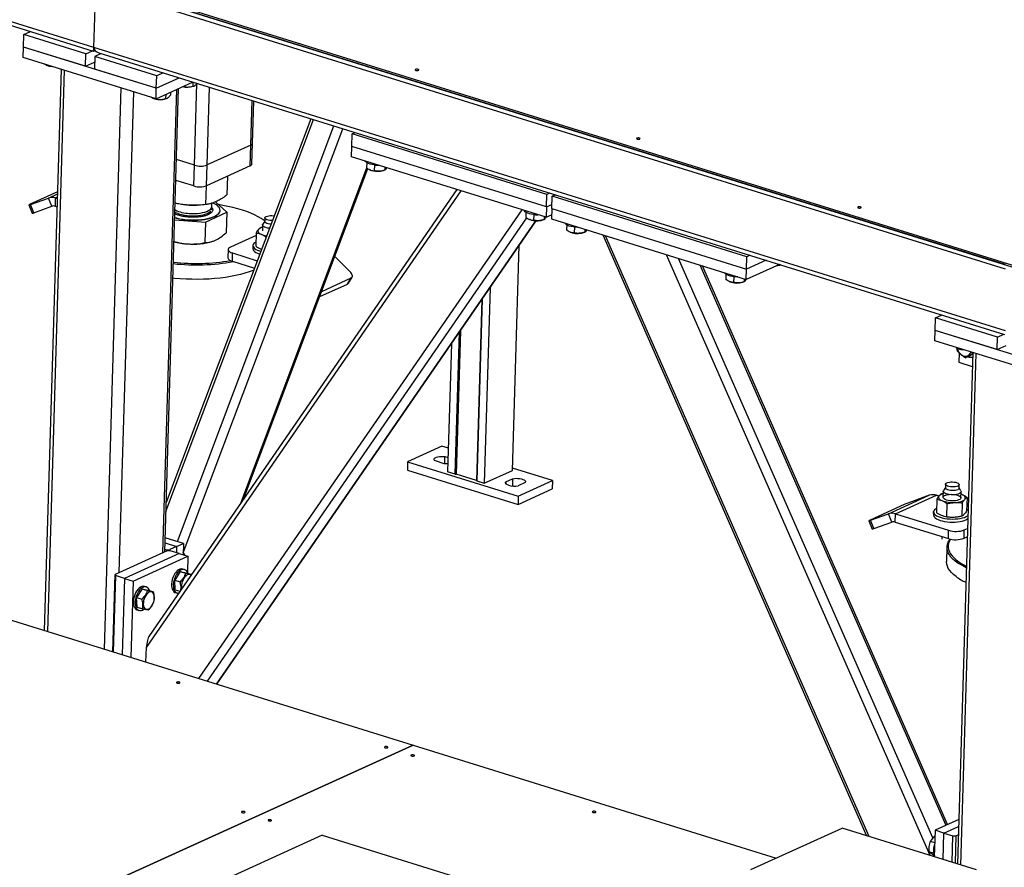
# Model space of a CAD drawing. Header units: millimetres. Extents: x 0 to 841, y 0 to 594.
# Tile 47 of 155: x 451 to 473, y 127 to 146. Entities that reach past the tile are written whole.
import ezdxf

# ---------------------------------------------------------------- set-up
doc = ezdxf.new("R2010")
doc.units = ezdxf.units.MM
doc.layers.add('TRAIT-FORT', color=4, linetype='Continuous', lineweight=25)

msp = doc.modelspace()

# ---------------------------------------------------------------- linework, layer by layer
at = {"layer": 'TRAIT-FORT', "color": 4, "linetype": 'Continuous', "lineweight": 25}
for p, q in [((452.47633, 145.17667), (431.29614, 151.76444)), ((431.40892, 151.64233), (452.4575, 145.09549)), ((452.46646, 146.56359), (472.85447, 140.22221)), ((472.85725, 140.31508), (452.46924, 146.65646)), ((452.47633, 145.17667), (452.51741, 146.54775)), ((454.15158, 146.1332), (479.09254, 138.37569)), ((479.09359, 138.41052), (454.15263, 146.16802)), ((450.90295, 145.18585), (450.91129, 145.46447)), ((450.91129, 145.46447), (451.05755, 145.53092)), ((452.29691, 145.03349), (450.91129, 145.46447)), ((450.89599, 144.95368), (450.90295, 145.18585)), ((453.87213, 144.26233), (450.90295, 145.18585)), ((452.28857, 144.75488), (450.90295, 145.18585)), ((472.86474, 138.83516), (452.47633, 145.17667)), ((453.86518, 144.03016), (450.89599, 144.95368)), ((452.28857, 144.75488), (452.29691, 145.03349)), ((452.29691, 145.03349), (452.44317, 145.09994)), ((452.46064, 145.09568), (452.49824, 145.11277)), ((452.49486, 144.97192), (452.48651, 144.69331)), ((452.64112, 145.03837), (452.49486, 144.97192)), ((453.88048, 144.54095), (452.49486, 144.97192)), ((452.58911, 145.05455), (472.84591, 138.75398)), ((451.74272, 144.69032), (451.3663, 132.12532)), ((451.41006, 144.78291), (451.42028, 144.77858)), ((451.45846, 144.77873), (451.45822, 144.77078)), ((452.28857, 144.75488), (452.49111, 144.8469)), ((453.87213, 144.26233), (452.48651, 144.69331)), ((451.44528, 132.10075), (451.8217, 144.66575)), ((453.87213, 144.26233), (453.88048, 144.54095)), ((453.87213, 144.26233), (454.3858, 144.49572)), ((454.02674, 144.6074), (453.88048, 144.54095)), ((452.71214, 131.70672), (453.08855, 144.27172)), ((453.86518, 144.03016), (454.68502, 144.40265)), ((453.86518, 144.03016), (453.87213, 144.26233)), ((454.06085, 133.88556), (454.37165, 144.26027)), ((454.6914, 144.40066), (454.68863, 144.30797)), ((454.69817, 144.30823), (454.71345, 144.31365)), ((454.72726, 142.54011), (454.78196, 144.36604)), ((455.00765, 142.54631), (455.05977, 144.28609)), ((453.04377, 133.42345), (453.36617, 144.18537)), ((453.78541, 144.04409), (453.79563, 144.03976)), ((453.83381, 144.03991), (453.83357, 144.03196)), ((454.02004, 133.86701), (454.33084, 144.24173)), ((454.08138, 144.12839), (454.07846, 144.03074)), ((454.088, 144.03101), (454.10328, 144.03642)), ((454.19102, 144.1782), (454.18894, 144.10892)), ((455.98392, 142.98987), (456.01386, 143.98933)), ((456.02547, 143.03314), (456.05374, 143.97693)), ((454.08796, 134.79041), (457.39041, 143.56118)), ((457.32743, 143.58077), (454.09404, 134.99341)), ((454.34294, 134.11684), (457.84568, 143.41957)), ((454.47143, 133.86692), (458.04495, 143.3576)), ((458.24383, 142.96096), (458.25217, 143.23957)), ((458.25217, 143.23957), (458.32216, 143.27137)), ((462.60698, 141.88508), (458.25217, 143.23957)), ((455.98392, 142.98987), (455.00765, 142.54631)), ((455.97001, 142.52552), (455.98392, 142.98987)), ((456.01156, 142.56878), (456.02547, 143.03314)), ((458.23687, 142.72879), (458.24383, 142.96096)), ((462.59863, 141.60647), (458.24383, 142.96096)), ((462.59168, 141.37429), (458.23687, 142.72879)), ((454.72726, 142.54011), (454.32388, 142.66558)), ((454.71335, 142.07576), (454.72726, 142.54011)), ((454.99374, 142.08195), (455.00765, 142.54631)), ((455.97001, 142.52552), (454.99374, 142.08195)), ((458.577, 142.59725), (458.57365, 142.48537)), ((458.75179, 142.54495), (458.74796, 142.417)), ((458.98638, 142.49566), (458.98456, 142.43482)), ((455.45951, 141.88213), (455.47201, 142.29925)), ((455.75958, 134.97933), (458.58344, 142.47905)), ((455.82048, 135.06775), (458.60565, 142.46473)), ((458.6541, 142.43608), (458.66183, 142.43281)), ((458.66758, 142.43046), (458.66183, 142.43281)), ((458.9542, 142.42405), (458.98607, 142.43535)), ((454.71335, 142.07576), (454.30997, 142.20123)), ((454.98277, 141.6597), (454.99544, 142.08273)), ((451.66047, 141.94484), (451.04838, 141.66674)), ((451.45933, 141.80694), (451.65906, 141.89769)), ((451.61917, 141.80746), (451.65687, 141.82458)), ((453.6512, 131.74488), (460.69044, 141.96564)), ((460.59223, 141.99619), (453.71842, 132.01562)), ((460.5779, 142.00064), (460.57711, 141.97423)), ((462.59863, 141.60647), (462.60698, 141.88508)), ((462.67697, 141.91688), (462.60698, 141.88508)), ((462.7174, 141.56953), (462.72575, 141.84814)), ((462.72575, 141.84814), (462.79573, 141.87994)), ((467.08055, 140.49364), (462.72575, 141.84814)), ((451.01981, 141.65161), (451.09417, 141.46613)), ((451.05956, 141.66347), (451.45933, 141.80694)), ((451.13392, 141.47799), (451.05956, 141.66347)), ((451.13392, 141.47799), (451.53369, 141.62146)), ((451.53369, 141.62146), (451.45933, 141.80694)), ((451.61361, 141.62171), (451.61917, 141.80746)), ((451.61361, 141.62171), (451.65045, 141.61026)), ((451.61917, 141.80746), (451.65601, 141.796)), ((454.54437, 141.65127), (454.55438, 141.65032)), ((454.7717, 141.64381), (454.78648, 141.64432)), ((455.11218, 141.61166), (455.11454, 141.69051)), ((455.4478, 141.49123), (455.19312, 141.71904)), ((462.59863, 141.60647), (462.59168, 141.37429)), ((462.59863, 141.60647), (462.72016, 141.66168)), ((454.82472, 131.04963), (462.05128, 141.54237)), ((454.97106, 141.2688), (455.4478, 141.49123)), ((455.29863, 141.52787), (455.29877, 141.53252)), ((455.4478, 141.49123), (455.434, 141.0305)), ((462.14003, 141.48902), (462.13667, 141.37714)), ((462.31481, 141.43673), (462.31098, 141.30878)), ((462.5494, 141.38744), (462.54758, 141.32659)), ((462.59168, 141.37429), (462.7132, 141.42951)), ((462.7174, 141.56953), (462.71044, 141.33735)), ((462.7174, 141.56953), (467.0722, 140.21503)), ((454.28349, 141.31748), (454.97106, 141.2688)), ((454.97106, 141.2688), (454.95726, 140.80807)), ((455.01728, 130.98973), (462.16065, 141.36168)), ((455.21581, 130.92798), (462.35755, 141.29755)), ((455.22504, 130.92512), (462.36842, 141.29708)), ((456.24783, 141.20552), (456.24373, 141.06853)), ((456.2978, 141.28726), (456.25366, 141.2223)), ((456.29797, 141.29299), (456.28177, 141.3051)), ((456.30004, 141.36198), (456.29761, 141.28071)), ((462.21712, 141.32786), (462.22485, 141.32458)), ((462.2306, 141.32224), (462.22485, 141.32458)), ((462.51722, 141.31582), (462.54909, 141.32712)), ((462.71044, 141.33735), (467.06525, 139.98285)), ((463.05058, 141.20581), (463.04722, 141.09393)), ((456.10241, 140.96582), (455.53269, 140.70697)), ((456.10432, 141.02947), (456.0953, 140.72838)), ((456.24631, 141.15484), (456.21202, 141.14847)), ((463.12767, 141.04464), (463.1354, 141.04137)), ((463.22536, 141.15351), (463.22153, 141.02557)), ((463.42777, 141.03261), (463.45964, 141.04391)), ((463.45995, 141.10423), (463.45813, 141.04338)), ((463.85912, 140.98007), (469.756, 127.53453)), ((469.81857, 127.51507), (463.92169, 140.96061)), ((455.13712, 140.83918), (455.14139, 140.84069)), ((456.03387, 140.74251), (456.03179, 140.67286)), ((461.83596, 135.70841), (461.98678, 140.74295)), ((455.48074, 140.65289), (455.47518, 140.46715)), ((455.57252, 140.39035), (455.57809, 140.5761)), ((455.57809, 140.5761), (456.13129, 140.40403)), ((456.22632, 140.65639), (456.21041, 140.66222)), ((471.1794, 127.0918), (465.28252, 140.53734)), ((467.15054, 140.52544), (467.08055, 140.49364)), ((455.57252, 140.39035), (456.06811, 140.23621)), ((458.22175, 140.1363), (457.86459, 140.49657)), ((471.23925, 127.48282), (465.5504, 140.45402)), ((471.53593, 127.76573), (466.03762, 140.30248)), ((471.57113, 127.78173), (466.08651, 140.28727)), ((467.80882, 140.32069), (467.06525, 139.98285)), ((467.0722, 140.21503), (467.08055, 140.49364)), ((467.5096, 140.41376), (467.0722, 140.21503)), ((466.6136, 140.09759), (466.61025, 139.98571)), ((467.06525, 139.98285), (467.0722, 140.21503)), ((457.52687, 139.59966), (458.14546, 139.88071)), ((457.57142, 139.71797), (458.22945, 140.01694)), ((458.14546, 139.88071), (458.22945, 140.01694)), ((458.16788, 139.89981), (458.25188, 140.03604)), ((466.69069, 139.93642), (466.69842, 139.93314)), ((466.78839, 140.04529), (466.78455, 139.91734)), ((466.99079, 139.92439), (467.02266, 139.93569)), ((467.02298, 139.996), (467.02115, 139.93516)), ((461.3371, 139.79963), (461.20596, 135.42217)), ((461.15646, 139.53735), (461.03498, 135.48235)), ((461.15955, 139.54184), (461.03771, 135.4745)), ((471.2997, 139.12296), (471.44596, 139.18941)), ((471.29135, 138.84435), (471.2997, 139.12296)), ((472.68532, 138.69199), (471.2997, 139.12296)), ((460.5567, 135.62411), (460.65199, 138.80487)), ((460.67396, 138.83677), (460.57773, 135.62458)), ((471.2844, 138.61217), (471.29135, 138.84435)), ((474.26054, 137.92083), (471.29135, 138.84435)), ((472.67697, 138.41337), (471.29135, 138.84435)), ((472.68532, 138.69199), (472.83158, 138.75844)), ((460.47444, 138.54708), (460.38845, 135.67644)), ((474.25358, 137.68865), (471.2844, 138.61217)), ((472.67697, 138.41337), (472.68532, 138.69199)), ((471.79451, 138.37572), (471.77872, 138.45207)), ((472.13112, 138.34881), (471.78822, 126.90244)), ((471.79846, 138.44141), (471.80869, 138.43708)), ((471.83028, 138.3358), (471.82411, 138.1299)), ((471.84687, 138.43723), (471.84663, 138.42927)), ((471.8672, 126.87787), (472.2101, 138.32425)), ((472.06227, 138.27291), (472.12999, 138.3109)), ((472.1299, 138.3206), (472.12358, 138.35116)), ((472.13028, 138.32077), (472.1299, 138.3206)), ((472.67697, 138.41337), (472.87952, 138.5054)), ((471.82411, 138.1299), (472.12179, 138.03731)), ((472.06227, 138.27291), (471.97081, 138.23136)), ((434.67299, 137.31752), (459.61395, 129.56001)), ((460.2564, 136.25049), (459.49369, 135.90396)), ((460.40426, 136.2045), (460.2564, 136.25049)), ((459.49369, 135.90396), (459.48812, 135.71822)), ((459.49369, 135.90396), (461.96801, 135.13436)), ((460.31261, 135.8594), (460.11467, 135.92097)), ((460.32343, 135.8579), (460.32823, 136.018)), ((460.32823, 136.018), (460.39803, 135.99629)), ((459.48812, 135.71822), (461.96244, 134.94862)), ((460.5567, 135.62411), (460.38845, 135.67644)), ((461.20596, 135.42217), (461.83596, 135.70841)), ((462.73072, 135.48089), (461.83747, 135.75872)), ((460.5567, 135.62411), (460.57773, 135.62458)), ((461.03498, 135.48235), (460.57773, 135.62458)), ((461.03771, 135.4745), (461.03498, 135.48235)), ((461.03771, 135.4745), (461.20596, 135.42217)), ((461.68915, 135.4546), (461.68788, 135.4122)), ((461.68915, 135.4546), (461.84169, 135.5239)), ((461.84169, 135.5239), (461.83682, 135.36117)), ((462.11882, 135.43771), (461.96628, 135.3684)), ((461.96801, 135.13436), (462.73072, 135.48089)), ((462.73072, 135.48089), (462.72515, 135.29515)), ((461.96244, 134.94862), (462.72515, 135.29515)), ((471.47152, 135.24452), (471.46742, 135.10753)), ((471.52149, 135.32626), (471.47735, 135.26129)), ((471.52373, 135.40097), (471.5213, 135.31971)), ((471.82616, 135.31058), (471.82859, 135.39184)), ((471.86653, 135.24964), (471.82636, 135.31712)), ((471.86724, 135.09555), (471.87134, 135.23254)), ((461.96801, 135.13436), (461.96244, 134.94862)), ((470.24604, 134.73771), (471.16129, 135.15356)), ((470.40589, 134.73823), (471.32114, 135.15407)), ((471.16129, 135.15356), (470.76153, 135.01009)), ((471.32801, 135.06847), (471.31899, 134.76738)), ((471.37695, 135.13671), (471.32114, 135.15407)), ((471.47, 135.19383), (471.43571, 135.18747)), ((471.89061, 135.16985), (471.8697, 135.17753)), ((471.89061, 135.16985), (471.86972, 135.1782)), ((472.00573, 135.1037), (471.99671, 134.80261)), ((470.5978, 134.94405), (469.83509, 134.59752)), ((471.25756, 134.78151), (471.25548, 134.71185)), ((471.55015, 134.66599), (471.55917, 134.96708)), ((471.89803, 134.9847), (471.88901, 134.6836)), ((472.02882, 134.93396), (472.0009, 134.94264)), ((469.80652, 134.58239), (469.88088, 134.3969)), ((469.84627, 134.59425), (470.24604, 134.73771)), ((469.92063, 134.40876), (469.84627, 134.59425)), ((470.3204, 134.55223), (470.24604, 134.73771)), ((470.40032, 134.55249), (470.40589, 134.73823)), ((470.40589, 134.73823), (471.59356, 134.36882)), ((469.92063, 134.40876), (470.3204, 134.55223)), ((470.40032, 134.55249), (471.588, 134.18308)), ((471.588, 134.18308), (471.59356, 134.36882)), ((471.93849, 134.19082), (471.94405, 134.37656)), ((471.94405, 134.37656), (472.01306, 134.40792)), ((454.47767, 134.07494), (454.07032, 134.20163)), ((471.44109, 134.22877), (471.43939, 134.17186)), ((471.93849, 134.19082), (472.0075, 134.22217)), ((454.11157, 133.9086), (452.95224, 133.38187)), ((454.0627, 133.94715), (454.10248, 133.93477)), ((454.06686, 134.08596), (454.32512, 134.00563)), ((454.10156, 133.90405), (454.10248, 133.93477)), ((454.10248, 133.93477), (454.17258, 133.93632)), ((454.18166, 133.91015), (454.11157, 133.9086)), ((454.17258, 133.93632), (454.17179, 133.90993)), ((454.32512, 134.00563), (454.17258, 133.93632)), ((454.37961, 133.84858), (454.18166, 133.91015)), ((454.32512, 134.00563), (454.32097, 133.86682)), ((454.32512, 134.00563), (454.47767, 134.07494)), ((454.47767, 134.07494), (454.47004, 133.82045)), ((471.55639, 133.99295), (471.54665, 133.6679)), ((454.37961, 133.84858), (453.15927, 133.29412)), ((453.35722, 133.23255), (454.57755, 133.78701)), ((454.37961, 133.84858), (454.57755, 133.78701)), ((454.57755, 133.78701), (454.56676, 133.42669)), ((454.50186, 133.48977), (454.46227, 133.50208)), ((452.90031, 131.64819), (452.95224, 133.38187)), ((452.96133, 133.35569), (452.91008, 131.64515)), ((452.95224, 133.38187), (452.96133, 133.35569)), ((453.15927, 133.29412), (452.96133, 133.35569)), ((453.15927, 133.29412), (453.10803, 131.58358)), ((453.15927, 133.29412), (453.35722, 133.23255)), ((454.40847, 133.44491), (454.28493, 133.25321)), ((454.28493, 133.25321), (454.4036, 133.2163)), ((454.29664, 133.03548), (454.28493, 133.25321)), ((454.40847, 133.44491), (454.52714, 133.408)), ((454.40847, 133.44491), (454.54372, 133.41887)), ((454.54372, 133.41887), (454.65996, 133.38272)), ((453.35722, 133.23255), (453.30597, 131.52201)), ((453.55423, 133.05679), (453.43069, 132.86509)), ((453.55423, 133.05679), (453.67291, 133.01988)), ((453.55423, 133.05679), (453.68949, 133.03076)), ((453.64762, 133.10165), (453.60803, 133.11396)), ((453.68949, 133.03076), (453.80816, 132.99384)), ((454.29664, 133.03548), (454.3989, 133.00367)), ((453.43069, 132.86509), (453.54937, 132.82818)), ((453.4424, 132.64736), (453.43069, 132.86509)), ((454.29892, 132.9769), (454.33851, 132.96458)), ((453.4424, 132.64736), (453.56108, 132.61044)), ((453.44468, 132.58878), (453.48427, 132.57647)), ((453.6414, 131.41768), (453.6512, 131.74488)), ((459.61395, 129.56001), (432.76652, 117.36198)), ((432.76671, 117.36192), (459.61414, 129.55995)), ((459.61395, 129.56001), (459.61394, 129.55986)), ((459.61414, 129.55995), (467.73761, 127.03327)), ((471.81792, 127.89385), (471.2911, 127.65449)), ((471.48904, 127.59293), (471.81332, 127.74026)), ((457.58415, 127.54396), (454.29088, 126.04767)), ((457.58415, 127.54396), (461.85768, 126.21474)), ((467.16887, 126.77486), (469.21276, 127.7035)), ((472.22038, 126.76802), (469.21276, 127.7035)), ((471.2911, 127.65449), (471.27336, 127.06257)), ((471.48904, 127.59293), (471.2911, 127.65449)), ((471.47131, 127.00101), (471.48904, 127.59293)), ((471.48904, 127.59293), (471.68699, 127.53136)), ((471.66925, 126.93944), (471.68699, 127.53136)), ((471.68699, 127.53136), (471.75708, 127.53291)), ((471.75708, 127.53291), (471.73866, 126.91785)), ((471.75708, 127.53291), (471.8078, 127.55595)), ((471.28275, 127.37583), (471.18666, 127.40572)), ((471.25735, 127.14134), (471.1614, 127.17118))]:
    msp.add_line(p, q, dxfattribs=at)
at = {"layer": 'TRAIT-FORT', "color": 4, "linetype": 'Continuous', "lineweight": 25, "flags": 128}
for points in [[(459.73475, 144.66529), (459.74168, 144.67029), (459.74273, 144.67602), (459.73774, 144.68162), (459.72748, 144.68623), (459.7135, 144.68916), (459.69794, 144.68995), (459.68315, 144.68849), (459.6714, 144.685), (459.66447, 144.68), (459.66342, 144.67427), (459.66841, 144.66867), (459.67867, 144.66406), (459.69265, 144.66113), (459.70821, 144.66034), (459.723, 144.6618), (459.73475, 144.66529)], [(464.68339, 143.12609), (464.69032, 143.13109), (464.69137, 143.13682), (464.68639, 143.14242), (464.67612, 143.14703), (464.66215, 143.14996), (464.64658, 143.15075), (464.6318, 143.14929), (464.62005, 143.1458), (464.61312, 143.1408), (464.61206, 143.13507), (464.61705, 143.12947), (464.62731, 143.12486), (464.64129, 143.12193), (464.65685, 143.12114), (464.67164, 143.1226), (464.68339, 143.12609)], [(458.74283, 142.54602), (458.69659, 142.55352), (458.65414, 142.56388), (458.61684, 142.57677), (458.58589, 142.59176), (458.56228, 142.60838), (458.54678, 142.62609), (458.54286, 142.63361)], [(451.04838, 141.66674), (451.03518, 141.66059), (451.02585, 141.65587), (451.02074, 141.65278), (451.02006, 141.65143), (451.02383, 141.65188), (451.0319, 141.6541), (451.04396, 141.65802), (451.05956, 141.66347)], [(454.58318, 141.31903), (454.6587, 141.31536), (454.73424, 141.315), (454.80875, 141.31796), (454.88116, 141.3242), (454.95048, 141.33364), (455.01572, 141.34614), (455.07597, 141.36152), (455.13038, 141.37957), (455.17819, 141.40003), (455.21873, 141.42263), (455.25143, 141.44703), (455.27583, 141.47291), (455.29159, 141.49989), (455.29848, 141.52759), (455.29642, 141.55564), (455.28542, 141.58362), (455.26564, 141.61116), (455.23737, 141.63787), (455.20099, 141.66336), (455.15702, 141.68728), (455.13566, 141.69712)], [(454.60814, 141.46129), (454.67082, 141.45848), (454.73333, 141.45892), (454.79446, 141.46259), (454.85302, 141.46943), (454.90787, 141.4793), (454.95794, 141.492), (455.00225, 141.5073), (455.03996, 141.52489), (455.07031, 141.54443), (455.09272, 141.56554), (455.10676, 141.58782), (455.11215, 141.61081), (455.11218, 141.61166)], [(456.28177, 141.3051), (456.21855, 141.34778), (456.14783, 141.38894), (456.06994, 141.42838), (455.98526, 141.46592), (455.89419, 141.50138), (455.79717, 141.5346), (455.69465, 141.5654), (455.58713, 141.59365), (455.47512, 141.61921), (455.35915, 141.64195), (455.26075, 141.65855)], [(469.63203, 141.58689), (469.63896, 141.59189), (469.64001, 141.59762), (469.63503, 141.60322), (469.62477, 141.60783), (469.61079, 141.61076), (469.59522, 141.61155), (469.58044, 141.61009), (469.56869, 141.6066), (469.56176, 141.6016), (469.56071, 141.59587), (469.56569, 141.59027), (469.57595, 141.58566), (469.58993, 141.58273), (469.6055, 141.58194), (469.62028, 141.5834), (469.63203, 141.58689)], [(454.28869, 141.491), (454.30198, 141.48379), (454.34322, 141.46522), (454.39063, 141.44878), (454.44331, 141.4348), (454.50022, 141.42354), (454.56026, 141.41522), (454.62226, 141.41002), (454.685, 141.40802), (454.74728, 141.40927), (454.80788, 141.41374), (454.86561, 141.42135), (454.91937, 141.43195), (454.96809, 141.44533), (455.01083, 141.46123), (455.04675, 141.47934), (455.07517, 141.49931), (455.09189, 141.51608)], [(454.58304, 141.31439), (454.65856, 141.31071), (454.7341, 141.31035), (454.80861, 141.31332), (454.88102, 141.31956), (454.95034, 141.329), (455.01558, 141.34149), (455.07583, 141.35687), (455.13024, 141.37492), (455.17805, 141.39539), (455.21859, 141.41798), (455.25129, 141.44239), (455.27569, 141.46826), (455.29145, 141.49524), (455.29834, 141.52295), (455.29863, 141.52787)], [(455.10742, 141.54325), (455.11062, 141.56636), (455.10639, 141.58634)], [(456.46899, 141.3009), (456.44724, 141.30117), (456.41093, 141.30421), (456.37704, 141.31034), (456.34753, 141.31921), (456.32412, 141.3303), (456.30817, 141.34296), (456.3006, 141.35646), (456.30186, 141.37002), (456.31188, 141.38285), (456.33006, 141.3942), (456.35536, 141.40341), (456.38631, 141.40994), (456.42109, 141.41343), (456.45771, 141.41365), (456.49401, 141.41061), (456.50942, 141.40827)], [(462.30585, 141.43779), (462.25961, 141.4453), (462.21716, 141.45566), (462.17986, 141.46854), (462.14891, 141.48354), (462.1253, 141.50016), (462.1098, 141.51787), (462.10588, 141.52539)], [(456.40406, 141.12846), (456.40295, 141.12859), (456.36211, 141.13489), (456.32527, 141.14422), (456.29417, 141.15613), (456.27024, 141.17008), (456.25462, 141.1854), (456.24802, 141.20138), (456.25076, 141.21727), (456.25366, 141.2223)], [(456.4386, 141.22019), (456.4085, 141.22295), (456.3746, 141.22908), (456.34509, 141.23795), (456.32168, 141.24903), (456.30573, 141.2617), (456.29817, 141.2752), (456.29761, 141.28071)], [(463.31592, 141.14902), (463.28959, 141.14918), (463.24048, 141.15198), (463.1929, 141.15796), (463.14837, 141.16693), (463.10834, 141.1786), (463.07407, 141.19259), (463.04668, 141.20846), (463.02705, 141.2257), (463.01643, 141.24218)], [(456.15863, 141.10443), (456.14889, 141.09062), (456.1442, 141.07633), (456.14463, 141.0618), (456.15018, 141.04729), (456.16075, 141.03304), (456.17615, 141.01929), (456.19614, 141.00628), (456.22036, 140.99424)], [(456.09803, 140.81962), (456.07646, 140.80624), (456.05368, 140.78638), (456.03939, 140.76528), (456.03391, 140.7434), (456.03735, 140.72123), (456.04966, 140.69927), (456.07054, 140.67801), (456.09953, 140.65792), (456.13599, 140.63946), (456.17909, 140.62302), (456.21021, 140.61362)], [(455.53269, 140.70697), (455.50673, 140.69227), (455.48938, 140.67576), (455.4813, 140.65809), (455.4828, 140.63993), (455.49382, 140.62198), (455.51395, 140.60493), (455.5424, 140.58944), (455.57809, 140.5761)], [(456.03179, 140.67286), (456.03527, 140.65158), (456.04757, 140.62962), (456.06845, 140.60836), (456.09744, 140.58827), (456.1339, 140.5698), (456.17701, 140.55337), (456.18639, 140.55035)], [(455.47518, 140.46715), (455.47723, 140.45419), (455.48826, 140.43624), (455.50839, 140.41919), (455.53684, 140.4037), (455.57252, 140.39035)], [(456.0508, 140.19024), (456.03733, 140.1849), (455.94827, 140.15247), (455.85294, 140.12256), (455.7518, 140.09532), (455.64534, 140.07086), (455.53405, 140.04931), (455.41848, 140.03077), (455.29917, 140.01533), (455.1767, 140.00307), (455.05163, 139.99403), (454.92458, 139.98827), (454.79614, 139.9858), (454.66693, 139.98665), (454.53756, 139.99081), (454.40866, 139.99826), (454.28082, 140.00896), (454.2444, 140.01263)], [(458.22945, 140.01694), (458.24272, 140.02533), (458.25225, 140.03665), (458.25768, 140.05047), (458.25879, 140.06626), (458.25555, 140.0834), (458.24808, 140.10125), (458.23667, 140.11911), (458.22175, 140.1363)], [(466.87895, 140.0408), (466.85261, 140.04096), (466.8035, 140.04375), (466.75592, 140.04973), (466.7114, 140.0587), (466.67136, 140.07037), (466.63709, 140.08437), (466.60971, 140.10024), (466.59007, 140.11747), (466.57946, 140.13395)], [(458.14546, 139.88071), (458.15872, 139.8891), (458.16788, 139.89981)], [(471.78445, 138.44765), (471.78539, 138.44365), (471.79849, 138.40375), (471.81771, 138.36621), (471.8422, 138.33269), (471.87088, 138.30465), (471.90251, 138.28331), (471.93571, 138.2696), (471.96901, 138.26413), (472.00097, 138.26712), (472.03019, 138.27847), (472.0554, 138.29765), (472.07548, 138.32385), (472.08957, 138.35591), (472.09115, 138.36124)], [(460.11467, 135.92097), (460.09578, 135.93518), (460.08565, 135.95038), (460.08482, 135.9658), (460.09331, 135.98066), (460.1107, 135.9942), (460.13611, 136.00575), (460.16824, 136.0147), (460.20548, 136.02062), (460.24593, 136.0232), (460.28755, 136.02231), (460.32823, 136.018)], [(460.39377, 135.85417), (460.35329, 135.85508), (460.31261, 135.8594)], [(461.75144, 135.37685), (461.73018, 135.3845), (461.71213, 135.3932), (461.69773, 135.40273), (461.68733, 135.41288), (461.68118, 135.42339), (461.67942, 135.43402), (461.6821, 135.4445), (461.68915, 135.4546)], [(461.84169, 135.5239), (461.87878, 135.52994), (461.91915, 135.53264), (461.96077, 135.53187), (462.00151, 135.52767), (462.03933, 135.52026), (462.07229, 135.51001), (462.09875, 135.49743), (462.11734, 135.48317), (462.12714, 135.46795), (462.12764, 135.45253), (462.11882, 135.43771)], [(471.64478, 135.45242), (471.6814, 135.45265), (471.7177, 135.44961), (471.7516, 135.44348), (471.78111, 135.43461), (471.80452, 135.42352), (471.82047, 135.41086), (471.82803, 135.39735), (471.82677, 135.38379), (471.81676, 135.37097), (471.79857, 135.35962), (471.77327, 135.35041), (471.74233, 135.34387), (471.70754, 135.34039), (471.67093, 135.34016), (471.63462, 135.3432), (471.60073, 135.34934), (471.57122, 135.3582), (471.54781, 135.36929), (471.53186, 135.38196), (471.52429, 135.39546), (471.52555, 135.40902), (471.53557, 135.42184), (471.55375, 135.43319), (471.57905, 135.4424), (471.61, 135.44894), (471.64478, 135.45242)], [(471.86653, 135.24964), (471.87116, 135.23668), (471.86841, 135.22078), (471.85646, 135.20572), (471.83585, 135.19219), (471.80756, 135.18082), (471.7729, 135.17216), (471.7335, 135.16659), (471.69119, 135.16439), (471.64796, 135.16566), (471.60583, 135.17034), (471.56677, 135.1782), (471.5326, 135.18888), (471.50492, 135.20189), (471.48503, 135.21661), (471.47385, 135.23235), (471.47191, 135.24838), (471.47735, 135.26129)], [(471.70511, 135.25913), (471.6685, 135.2589), (471.63219, 135.26194), (471.59829, 135.26807), (471.56878, 135.27694), (471.54537, 135.28803), (471.52942, 135.30069), (471.52186, 135.3142), (471.5213, 135.31971)], [(471.82616, 135.31058), (471.82434, 135.30253), (471.81432, 135.28971), (471.79614, 135.27836), (471.77084, 135.26915), (471.7399, 135.26261), (471.70511, 135.25913)], [(471.38232, 135.14343), (471.37258, 135.12962), (471.36789, 135.11533), (471.36832, 135.1008), (471.37387, 135.08629), (471.38444, 135.07203), (471.39984, 135.05829), (471.41983, 135.04528), (471.44405, 135.03323)], [(471.70823, 135.02854), (471.66548, 135.02807), (471.62281, 135.03104), (471.58223, 135.03731), (471.54563, 135.04658), (471.51471, 135.05842), (471.49094, 135.07227), (471.47541, 135.0875), (471.46886, 135.10338), (471.47158, 135.11917), (471.48346, 135.13415), (471.50394, 135.14759), (471.53205, 135.15889), (471.5665, 135.1675), (471.60565, 135.17303), (471.64769, 135.17521), (471.69065, 135.17395), (471.73252, 135.16931), (471.77134, 135.16149), (471.8053, 135.15088), (471.8328, 135.13795), (471.85257, 135.12333), (471.86368, 135.10768), (471.8656, 135.09175), (471.85826, 135.07628), (471.84198, 135.06198), (471.81754, 135.04954), (471.78608, 135.03953), (471.74906, 135.03242), (471.70823, 135.02854)], [(471.72906, 134.99135), (471.76684, 134.99428), (471.80291, 134.99905), (471.83666, 135.00557), (471.86752, 135.01374), (471.89495, 135.02341), (471.91849, 135.03441), (471.93773, 135.04656), (471.95234, 135.05966)], [(471.95234, 135.05966), (471.96208, 135.07347), (471.96677, 135.08776), (471.96634, 135.10228), (471.96079, 135.1168), (471.95022, 135.13105), (471.93482, 135.1448), (471.91483, 135.15781), (471.89061, 135.16985)], [(471.32172, 134.85861), (471.30015, 134.84523), (471.27737, 134.82538), (471.26308, 134.80427), (471.2576, 134.78239), (471.26104, 134.76023), (471.27335, 134.73827), (471.29423, 134.71701), (471.32322, 134.69692), (471.35968, 134.67845), (471.40278, 134.66202), (471.45158, 134.64799), (471.50497, 134.63668), (471.56177, 134.62833), (471.6207, 134.62314), (471.68045, 134.62121), (471.73969, 134.6226)], [(472.02535, 134.81791), (472.02054, 134.82205), (471.99778, 134.83836)], [(469.83509, 134.59752), (469.82189, 134.59136), (469.81256, 134.58664), (469.80746, 134.58355), (469.80677, 134.5822), (469.81054, 134.58265), (469.81861, 134.58487), (469.83068, 134.58879), (469.84627, 134.59425)], [(471.25548, 134.71185), (471.25896, 134.69057), (471.27126, 134.66861), (471.29214, 134.64735), (471.32113, 134.62726), (471.35759, 134.6088), (471.4007, 134.59237), (471.44949, 134.57834), (471.50288, 134.56702), (471.55968, 134.55868), (471.61861, 134.55348), (471.67837, 134.55156), (471.7376, 134.55295)], [(471.7376, 134.55295), (471.795, 134.55762), (471.84928, 134.56547), (471.89922, 134.57633), (471.94372, 134.58994), (471.98177, 134.60601), (472.01253, 134.62417), (472.0197, 134.62955)], [(471.73969, 134.6226), (471.79709, 134.62728), (471.85137, 134.63513), (471.90131, 134.64598), (471.94581, 134.65959), (471.98386, 134.67566), (472.01462, 134.69383), (472.02179, 134.69921)], [(471.98682, 133.53184), (471.94552, 133.55204), (471.87017, 133.59291), (471.80225, 133.63542), (471.74209, 133.67937), (471.68998, 133.72454), (471.64617, 133.77072), (471.61085, 133.8177), (471.58421, 133.86524), (471.56637, 133.91313), (471.55741, 133.96112), (471.55737, 134.009), (471.56627, 134.05654), (471.58405, 134.10351), (471.61062, 134.14968), (471.62648, 134.17151)], [(471.63726, 134.17252), (471.63558, 134.17006), (471.60936, 134.1245), (471.59182, 134.07816), (471.58305, 134.03126), (471.58308, 133.98402), (471.59192, 133.93666), (471.60952, 133.88941), (471.63581, 133.84251), (471.67065, 133.79616), (471.71389, 133.75059), (471.7653, 133.70602), (471.82466, 133.66266), (471.89167, 133.62072), (471.96602, 133.58039), (471.98795, 133.56949)], [(454.46227, 133.50208), (454.45868, 133.50311), (454.43088, 133.50589), (454.40145, 133.5001), (454.37136, 133.48594), (454.34156, 133.46385), (454.31301, 133.43456), (454.28664, 133.39899), (454.26329, 133.3583), (454.24371, 133.31379), (454.22853, 133.26689)], [(454.57369, 133.40955), (454.5635, 133.43334), (454.54555, 133.46019), (454.52357, 133.47955), (454.49827, 133.4908), (454.47047, 133.49357), (454.44104, 133.48779), (454.41094, 133.47362), (454.38115, 133.45154), (454.3526, 133.42224), (454.32623, 133.38668), (454.30288, 133.34599), (454.2833, 133.30148), (454.26811, 133.25458)], [(471.76145, 133.33218), (471.70528, 133.37677), (471.65729, 133.42247), (471.6177, 133.46908), (471.5867, 133.51637), (471.56445, 133.56411), (471.55104, 133.61208), (471.54654, 133.66005), (471.54665, 133.6679)], [(454.22853, 133.26689), (454.21823, 133.21912), (454.21315, 133.17199), (454.21346, 133.12704), (454.21914, 133.0857), (454.23, 133.0493), (454.24571, 133.01901), (454.26575, 132.99582), (454.28948, 132.98045), (454.29892, 132.9769)], [(454.26811, 133.25458), (454.25782, 133.2068), (454.25274, 133.15968), (454.25305, 133.11472), (454.25873, 133.07338), (454.26959, 133.03699), (454.2853, 133.0067), (454.30534, 132.9835), (454.32907, 132.96814), (454.35573, 132.9611), (454.36935, 132.96075)], [(454.64508, 133.3611), (454.63384, 133.36986), (454.61186, 133.37856), (454.58756, 133.37876), (454.56201, 133.37046), (454.53631, 133.35401), (454.51159, 133.33013), (454.48893, 133.29987), (454.46933, 133.26455), (454.45363, 133.22571), (454.44252, 133.18505), (454.4365, 133.14435), (454.43582, 133.10539)], [(453.60803, 133.11396), (453.60445, 133.11499), (453.57664, 133.11777), (453.54721, 133.11198), (453.51712, 133.09782), (453.48732, 133.07573), (453.45878, 133.04644), (453.43241, 133.01087), (453.40905, 132.97018), (453.38947, 132.92567), (453.37429, 132.87878)], [(453.71946, 133.02143), (453.70926, 133.04522), (453.69131, 133.07207), (453.66934, 133.09143), (453.64404, 133.10268), (453.61623, 133.10545), (453.5868, 133.09967), (453.55671, 133.0855), (453.52691, 133.06342), (453.49837, 133.03413), (453.47199, 132.99856), (453.44864, 132.95787), (453.42906, 132.91336), (453.41388, 132.86646)], [(454.43582, 133.10539), (454.44051, 133.06986), (454.44151, 133.06553)], [(453.37429, 132.87878), (453.36399, 132.831), (453.35892, 132.78387), (453.35922, 132.73892), (453.3649, 132.69758), (453.37577, 132.66118), (453.39147, 132.6309), (453.41151, 132.6077), (453.43525, 132.59233), (453.44468, 132.58878)], [(453.41388, 132.86646), (453.40358, 132.81868), (453.39851, 132.77156), (453.39881, 132.7266), (453.40449, 132.68526), (453.41536, 132.64887), (453.43106, 132.61858), (453.4511, 132.59538), (453.47484, 132.58002), (453.5015, 132.57298), (453.53023, 132.57449), (453.56011, 132.5845), (453.59018, 132.6027), (453.59093, 132.60326)], [(453.58158, 132.71727), (453.58627, 132.68174), (453.59613, 132.65121), (453.61072, 132.627), (453.62941, 132.61018), (453.65139, 132.60148), (453.67569, 132.60127), (453.70124, 132.60958), (453.72694, 132.62603), (453.75166, 132.64991), (453.77432, 132.68017), (453.79393, 132.71549), (453.80962, 132.75433), (453.82073, 132.79498), (453.82675, 132.83568), (453.82744, 132.87465), (453.82275, 132.91017), (453.81289, 132.94071), (453.79829, 132.96491), (453.7796, 132.98174), (453.75762, 132.99044), (453.73333, 132.99064), (453.70777, 132.98234), (453.68207, 132.96589), (453.65735, 132.94201), (453.6347, 132.91175), (453.61509, 132.87643), (453.59939, 132.83759), (453.58829, 132.79693), (453.58226, 132.75623), (453.58158, 132.71727)], [(454.39189, 130.95075), (454.39882, 130.95574), (454.39987, 130.96147), (454.39489, 130.96707), (454.38463, 130.97169), (454.37065, 130.97461), (454.35508, 130.97541), (454.3403, 130.97394), (454.32855, 130.97045), (454.32162, 130.96546), (454.32057, 130.95972), (454.32555, 130.95412), (454.33581, 130.94951), (454.34979, 130.94658), (454.36536, 130.94579), (454.38014, 130.94725), (454.39189, 130.95075)], [(459.04361, 129.5039), (459.05054, 129.50889), (459.0516, 129.51463), (459.04661, 129.52023), (459.03635, 129.52484), (459.02237, 129.52777), (459.00681, 129.52856), (458.99202, 129.52709), (458.98027, 129.5236), (458.97334, 129.51861), (458.97229, 129.51287), (458.97727, 129.50728), (458.98754, 129.50266), (459.00151, 129.49974), (459.01708, 129.49894), (459.03186, 129.50041), (459.04361, 129.5039)], [(459.63745, 129.3192), (459.64438, 129.32419), (459.64543, 129.32992), (459.64045, 129.33552), (459.63019, 129.34014), (459.61621, 129.34306), (459.60064, 129.34385), (459.58586, 129.34239), (459.57411, 129.3389), (459.56718, 129.3339), (459.56613, 129.32817), (459.57111, 129.32257), (459.58137, 129.31796), (459.59535, 129.31503), (459.61092, 129.31424), (459.6257, 129.3157), (459.63745, 129.3192)], [(455.84952, 128.05267), (455.85644, 128.05767), (455.8575, 128.0634), (455.85251, 128.069), (455.84225, 128.07361), (455.82827, 128.07654), (455.81271, 128.07733), (455.79792, 128.07587), (455.78617, 128.07237), (455.77924, 128.06738), (455.77819, 128.06165), (455.78318, 128.05605), (455.79344, 128.05143), (455.80742, 128.04851), (455.82298, 128.04772), (455.83776, 128.04918), (455.84952, 128.05267)], [(463.69534, 128.05705), (463.70227, 128.06204), (463.70332, 128.06778), (463.69834, 128.07338), (463.68807, 128.07799), (463.6741, 128.08092), (463.65853, 128.08171), (463.64375, 128.08025), (463.632, 128.07675), (463.62507, 128.07176), (463.62401, 128.06603), (463.629, 128.06043), (463.63926, 128.05581), (463.65324, 128.05289), (463.6688, 128.0521), (463.68359, 128.05356), (463.69534, 128.05705)], [(456.44335, 127.86797), (456.45028, 127.87296), (456.45133, 127.87869), (456.44635, 127.88429), (456.43609, 127.88891), (456.42211, 127.89183), (456.40654, 127.89263), (456.39176, 127.89116), (456.38001, 127.88767), (456.37308, 127.88268), (456.37203, 127.87694), (456.37701, 127.87134), (456.38727, 127.86673), (456.40125, 127.8638), (456.41682, 127.86301), (456.4316, 127.86447), (456.44335, 127.86797)]]:
    msp.add_lwpolyline(points, dxfattribs=at)
at = {"layer": 'TRAIT-FORT', "color": 4, "linetype": 'Continuous', "lineweight": 25}
for centre, radius, start, end in [((451.56291, 145.1428), 0.39115, 248.614849, 267.23894), ((454.56379, 144.76288), 0.47409, 257.332093, 286.465781), ((453.95462, 144.4628), 0.45193, 249.402534, 287.165634), ((455.97121, 143.04367), 0.05528, 283.295255, 349.017157), ((454.85803, 142.96985), 0.44919, 253.074122, 289.45572), ((455.95729, 142.57931), 0.05528, 283.295255, 349.017157), ((458.83348, 143.27549), 0.73508, 262.916107, 270.691388), ((458.82072, 142.8667), 0.46234, 250.656182, 286.779465), ((454.84412, 142.50549), 0.44919, 253.074122, 289.45572), ((451.54002, 141.56979), 0.2505, 71.578741, 108.790309), ((451.57403, 141.50288), 0.12525, 71.578741, 108.790309), ((454.71358, 143.33407), 1.69126, 264.598651, 271.969517), ((451.0712, 141.61567), 0.15129, 278.732046, 294.491819), ((454.6382, 142.25438), 0.79367, 244.179564, 267.829506), ((462.3965, 142.16726), 0.73508, 262.916107, 270.691388), ((454.67147, 142.72676), 1.41513, 254.148458, 266.417358), ((454.67161, 142.7314), 1.41513, 254.148458, 266.417358), ((462.38375, 141.75848), 0.46234, 250.656182, 286.779465), ((456.29488, 140.9546), 0.20251, 103.906287, 132.28198), ((456.41543, 141.46561), 0.51014, 247.519037, 261.6091), ((463.29439, 141.46442), 0.45194, 249.40322, 287.164947), ((454.66437, 142.35187), 1.57629, 255.465006, 266.264102), ((454.69676, 142.26706), 1.49425, 264.813038, 287.140118), ((454.76359, 145.04206), 4.73188, 263.819392, 280.108992), ((454.76507, 144.99779), 4.65548, 263.711293, 279.482345), ((467.72882, 140.67213), 0.37806, 273.481977, 287.153878), ((466.85741, 140.3562), 0.45194, 249.40322, 287.164947), ((471.95131, 138.80129), 0.39115, 248.614849, 267.23894), ((472.09239, 138.4242), 0.18177, 247.998757, 281.309316), ((461.87614, 135.81237), 0.45303, 254.022348, 281.4759), ((471.62543, 132.6323), 2.52987, 109.967239, 113.966274), ((471.24198, 134.9164), 0.2505, 71.578741, 108.790309), ((471.51857, 134.9936), 0.20251, 103.906287, 132.28198), ((471.68146, 135.6581), 0.66845, 249.196061, 274.083033), ((471.28076, 134.76666), 0.03526, 132.892465, 226.203783), ((470.32673, 134.50056), 0.2505, 71.578741, 108.790309), ((470.36074, 134.43365), 0.12525, 71.578741, 108.790309), ((469.85791, 134.54644), 0.15129, 278.732046, 294.491819), ((471.75703, 134.90599), 0.56149, 253.074122, 289.45572), ((471.75147, 134.72024), 0.56149, 253.074122, 289.45572), ((472.55843, 134.45464), 1.37663, 234.623944, 245.020032), ((471.62994, 127.21032), 0.37692, 157.327935, 199.240233)]:
    msp.add_arc(centre, radius, start, end, dxfattribs=at)
for centre, major_axis, ratio, start_param, end_param in [((452.44909, 145.25519), (-0.01, 0.15991), 0.16060498, 3.08048103, 4.18905432), ((452.44909, 145.25519), (-0.01, 0.15991), 0.16060498, 3.08048103, 4.18905432), ((452.68662, 145.18131), (0.21016, 0.01314), 0.66028513, 3.08048103, 4.18905432), ((452.68662, 145.18131), (0.21016, 0.01314), 0.66028513, 3.08048103, 4.18905432), ((453.74272, 131.78646), (0.025, 0.26265), 0.33651783, 0.54346077, 1.76172901)]:
    msp.add_ellipse(centre, major_axis=major_axis, ratio=ratio, start_param=start_param, end_param=end_param, dxfattribs=at)
for points, knots in [([(451.45822, 144.77078), (451.44641, 144.77269), (451.42254, 144.77655), (451.39371, 144.78904), (451.37745, 144.80194), (451.37333, 144.80521)], [0, 0, 0, 0, 0.42225037, 0.8536571, 1, 1, 1, 1]), ([(451.45822, 144.77078), (451.47921, 144.76481), (451.50272, 144.75813), (451.5272, 144.75669), (451.52983, 144.75653)], [0, 0, 0, 0, 0.892693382, 1, 1, 1, 1]), ([(454.46788, 144.30399), (454.48101, 144.30085), (454.51573, 144.29254), (454.57108, 144.28951), (454.63208, 144.2946), (454.66966, 144.30348), (454.68863, 144.30797)], [0, 0, 0, 0, 0.18269136, 0.48314689, 0.73920536, 1, 1, 1, 1]), ([(454.68863, 144.30797), (454.70247, 144.31092), (454.72536, 144.31579), (454.75882, 144.34), (454.77744, 144.36071), (454.78671, 144.37102)], [0, 0, 0, 0, 0.43444879, 0.71851407, 1, 1, 1, 1]), ([(453.83357, 144.03196), (453.82176, 144.03387), (453.79789, 144.03774), (453.76906, 144.05023), (453.7528, 144.06312), (453.74868, 144.06639)], [0, 0, 0, 0, 0.42225037, 0.8536571, 1, 1, 1, 1]), ([(453.83357, 144.03196), (453.85467, 144.02676), (453.89733, 144.01626), (453.96089, 144.01217), (454.02191, 144.0174), (454.0595, 144.02626), (454.07846, 144.03074)], [0, 0, 0, 0, 0.26460494, 0.53494775, 0.76534313, 1, 1, 1, 1]), ([(454.07846, 144.03074), (454.0923, 144.03363), (454.1152, 144.03842), (454.14896, 144.06336), (454.17188, 144.08752), (454.18516, 144.10417), (454.18894, 144.10892)], [0, 0, 0, 0, 0.38554949, 0.63764185, 0.89654625, 1, 1, 1, 1]), ([(458.57365, 142.48537), (458.59562, 142.46962), (458.63195, 142.44357), (458.68518, 142.42379), (458.72121, 142.41785), (458.74202, 142.41719), (458.74796, 142.417)], [0, 0, 0, 0, 0.38554949, 0.63764185, 0.89654625, 1, 1, 1, 1]), ([(458.98456, 142.43482), (458.96387, 142.42818), (458.92205, 142.41476), (458.86042, 142.40636), (458.80179, 142.40746), (458.76601, 142.4138), (458.74796, 142.417)], [0, 0, 0, 0, 0.26460494, 0.53494775, 0.76534313, 1, 1, 1, 1]), ([(458.98456, 142.43482), (458.98981, 142.43726), (459.00043, 142.44221), (459.01534, 142.45868), (459.02478, 142.47584), (459.02847, 142.48257)], [0, 0, 0, 0, 0.37307607, 0.75424217, 1, 1, 1, 1]), ([(455.45951, 141.88213), (455.42742, 141.85818), (455.36663, 141.81284), (455.27762, 141.75871), (455.1989, 141.72009), (455.12615, 141.69274), (455.05579, 141.67262), (455.0079, 141.66414), (454.98277, 141.6597)], [0, 0, 0, 0, 0.20206835, 0.38269984, 0.55531458, 0.69299169, 0.83889419, 1, 1, 1, 1]), ([(454.98277, 141.6597), (454.92991, 141.65432), (454.82981, 141.64414), (454.68298, 141.64177), (454.55292, 141.64895), (454.43266, 141.66448), (454.35045, 141.6785), (454.30503, 141.68942), (454.2974, 141.69126)], [0, 0, 0, 0, 0.23270529, 0.44072354, 0.63950956, 0.79806081, 0.96608458, 1, 1, 1, 1]), ([(454.60293, 141.3787), (454.57435, 141.38129), (454.51549, 141.38664), (454.43105, 141.40254), (454.35141, 141.42411), (454.30886, 141.44302), (454.28754, 141.45249)], [0, 0, 0, 0, 0.23406075, 0.48214165, 0.74053626, 1, 1, 1, 1]), ([(455.13153, 141.51827), (455.12651, 141.50783), (455.11617, 141.48633), (455.07927, 141.45595), (455.02553, 141.42804), (454.95508, 141.40472), (454.88582, 141.3904), (454.82645, 141.38244), (454.76667, 141.37702), (454.69145, 141.37418), (454.63186, 141.37722), (454.60293, 141.3787)], [0, 0, 0, 0, 0.11649679, 0.2399717, 0.36857994, 0.49991744, 0.63125494, 0.69563278, 0.7600283, 0.88350321, 1, 1, 1, 1]), ([(455.10714, 141.59907), (455.11148, 141.59416), (455.12557, 141.57824), (455.13739, 141.55086), (455.13345, 141.52892), (455.13153, 141.51827)], [0, 0, 0, 0, 0.18665598, 0.60515356, 1, 1, 1, 1]), ([(462.13667, 141.37714), (462.15864, 141.36139), (462.19497, 141.33534), (462.2482, 141.31556), (462.28423, 141.30962), (462.30504, 141.30897), (462.31098, 141.30878)], [0, 0, 0, 0, 0.38554949, 0.63764185, 0.89654625, 1, 1, 1, 1]), ([(462.54758, 141.32659), (462.52689, 141.31995), (462.48507, 141.30654), (462.42344, 141.29814), (462.36481, 141.29924), (462.32903, 141.30558), (462.31098, 141.30878)], [0, 0, 0, 0, 0.26460494, 0.53494775, 0.76534313, 1, 1, 1, 1]), ([(462.54758, 141.32659), (462.55283, 141.32904), (462.56345, 141.33399), (462.57837, 141.35046), (462.5878, 141.36762), (462.5915, 141.37435)], [0, 0, 0, 0, 0.37307607, 0.75424217, 1, 1, 1, 1]), ([(455.19392, 140.86226), (455.23395, 140.88377), (455.31489, 140.92726), (455.39401, 140.99584), (455.434, 141.0305)], [0, 0, 0, 0, 0.49451073, 1, 1, 1, 1]), ([(456.15863, 141.10443), (456.14961, 141.09373), (456.1315, 141.07224), (456.1134, 141.04377), (456.10432, 141.02947)], [0, 0, 0, 0, 0.49784375, 1, 1, 1, 1]), ([(456.10432, 141.02947), (456.12351, 141.02548), (456.16205, 141.01746), (456.20088, 141.002), (456.22036, 140.99424)], [0, 0, 0, 0, 0.49816549, 1, 1, 1, 1]), ([(456.21202, 141.14847), (456.20326, 141.14303), (456.18569, 141.13209), (456.16767, 141.11367), (456.15863, 141.10443)], [0, 0, 0, 0, 0.498165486, 1, 1, 1, 1]), ([(456.22036, 140.99424), (456.23964, 140.98504), (456.27651, 140.96745), (456.31269, 140.94319), (456.32995, 140.93162)], [0, 0, 0, 0, 0.52312825, 1, 1, 1, 1]), ([(463.22153, 141.02557), (463.19914, 141.02721), (463.16211, 141.02993), (463.10895, 141.05188), (463.0734, 141.07402), (463.05304, 141.08951), (463.04722, 141.09393)], [0, 0, 0, 0, 0.38554949, 0.63764185, 0.89654625, 1, 1, 1, 1]), ([(463.45813, 141.04338), (463.43744, 141.03674), (463.39562, 141.02332), (463.33399, 141.01493), (463.27536, 141.01603), (463.23958, 141.02237), (463.22153, 141.02557)], [0, 0, 0, 0, 0.26460494, 0.53494775, 0.76534313, 1, 1, 1, 1]), ([(463.45813, 141.04338), (463.46338, 141.04583), (463.474, 141.05078), (463.48892, 141.06725), (463.49835, 141.08441), (463.50205, 141.09113)], [0, 0, 0, 0, 0.37307607, 0.75424218, 1, 1, 1, 1]), ([(454.26905, 140.83527), (454.29963, 140.82585), (454.36251, 140.80646), (454.46078, 140.7887), (454.52797, 140.78219), (454.56167, 140.77893)], [0, 0, 0, 0, 0.3205282, 0.65917713, 1, 1, 1, 1]), ([(454.56167, 140.77893), (454.62775, 140.77713), (454.76139, 140.77349), (454.89149, 140.79646), (454.95726, 140.80807)], [0, 0, 0, 0, 0.49451073, 1, 1, 1, 1]), ([(454.95726, 140.80807), (454.9955, 140.81064), (455.05317, 140.81451), (455.13287, 140.83617), (455.17352, 140.85354), (455.19392, 140.86226)], [0, 0, 0, 0, 0.49525132, 0.7468182, 1, 1, 1, 1]), ([(456.21041, 140.66222), (456.19113, 140.67145), (456.1524, 140.68999), (456.11439, 140.71555), (456.0953, 140.72838)], [0, 0, 0, 0, 0.497843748, 1, 1, 1, 1]), ([(467.83662, 140.31204), (467.82877, 140.30959), (467.80293, 140.3015), (467.77639, 140.29918), (467.7579, 140.29756)], [0, 0, 0, 0, 0.30354566, 1, 1, 1, 1]), ([(466.78455, 139.91734), (466.76216, 139.91899), (466.72514, 139.92171), (466.67197, 139.94366), (466.63642, 139.9658), (466.61606, 139.98129), (466.61025, 139.98571)], [0, 0, 0, 0, 0.38554949, 0.63764185, 0.89654625, 1, 1, 1, 1]), ([(467.02115, 139.93516), (467.00047, 139.92852), (466.95864, 139.9151), (466.89702, 139.9067), (466.83838, 139.9078), (466.80261, 139.91414), (466.78455, 139.91734)], [0, 0, 0, 0, 0.26460494, 0.53494775, 0.76534313, 1, 1, 1, 1]), ([(467.02115, 139.93516), (467.02641, 139.9376), (467.03703, 139.94255), (467.05194, 139.95902), (467.06137, 139.97618), (467.06507, 139.98291)], [0, 0, 0, 0, 0.37307607, 0.75424218, 1, 1, 1, 1]), ([(471.84663, 138.42927), (471.83482, 138.43118), (471.81095, 138.43505), (471.78212, 138.44754), (471.76586, 138.46044), (471.76174, 138.4637)], [0, 0, 0, 0, 0.42225037, 0.8536571, 1, 1, 1, 1]), ([(471.97081, 138.23136), (471.95217, 138.24237), (471.91447, 138.26463), (471.86616, 138.30103), (471.82597, 138.33856), (471.80506, 138.36326), (471.79451, 138.37572)], [0, 0, 0, 0, 0.26460494, 0.53494775, 0.76534313, 1, 1, 1, 1]), ([(471.84663, 138.42927), (471.86761, 138.42331), (471.89113, 138.41663), (471.91561, 138.41518), (471.91823, 138.41503)], [0, 0, 0, 0, 0.89269338, 1, 1, 1, 1]), ([(471.97081, 138.23136), (471.98128, 138.23759), (472.00243, 138.25017), (472.04131, 138.27225), (472.08448, 138.29608), (472.11467, 138.31237), (472.1299, 138.3206)], [0, 0, 0, 0, 0.26460494, 0.53494775, 0.76534313, 1, 1, 1, 1]), ([(471.38232, 135.14343), (471.3733, 135.13273), (471.35519, 135.11123), (471.33709, 135.08276), (471.32801, 135.06847)], [0, 0, 0, 0, 0.49784375, 1, 1, 1, 1]), ([(471.32801, 135.06847), (471.34721, 135.06447), (471.38574, 135.05646), (471.42457, 135.04099), (471.44405, 135.03323)], [0, 0, 0, 0, 0.49816548, 1, 1, 1, 1]), ([(471.43571, 135.18747), (471.42695, 135.18202), (471.40938, 135.17109), (471.39136, 135.15267), (471.38232, 135.14343)], [0, 0, 0, 0, 0.49816548, 1, 1, 1, 1]), ([(471.44405, 135.03323), (471.46333, 135.024), (471.50206, 135.00546), (471.54008, 134.97991), (471.55917, 134.96708)], [0, 0, 0, 0, 0.49784375, 1, 1, 1, 1]), ([(472.00573, 135.1037), (471.98679, 135.11643), (471.94878, 135.14199), (471.91005, 135.16054), (471.89061, 135.16985)], [0, 0, 0, 0, 0.49816549, 1, 1, 1, 1]), ([(471.89803, 134.9847), (471.90704, 134.99888), (471.92514, 135.02736), (471.94325, 135.04886), (471.95234, 135.05966)], [0, 0, 0, 0, 0.49816549, 1, 1, 1, 1]), ([(471.95234, 135.05966), (471.96131, 135.06883), (471.97933, 135.08726), (471.9969, 135.0982), (472.00573, 135.1037)], [0, 0, 0, 0, 0.49784375, 1, 1, 1, 1]), ([(471.55917, 134.96708), (471.58725, 134.9729), (471.64362, 134.98459), (471.70051, 134.98909), (471.72906, 134.99135)], [0, 0, 0, 0, 0.49816548, 1, 1, 1, 1]), ([(471.72906, 134.99135), (471.75734, 134.99206), (471.81413, 134.99348), (471.86998, 134.98763), (471.89803, 134.9847)], [0, 0, 0, 0, 0.49784375, 1, 1, 1, 1]), ([(471.99671, 134.80261), (471.98769, 134.78842), (471.9696, 134.75994), (471.95148, 134.73844), (471.94239, 134.72764)], [0, 0, 0, 0, 0.49816548, 1, 1, 1, 1]), ([(471.4341, 134.70122), (471.41482, 134.71045), (471.37609, 134.72899), (471.33808, 134.75454), (471.31899, 134.76738)], [0, 0, 0, 0, 0.49784375, 1, 1, 1, 1]), ([(471.55015, 134.66599), (471.53095, 134.66998), (471.49241, 134.678), (471.45359, 134.69346), (471.4341, 134.70122)], [0, 0, 0, 0, 0.49816548, 1, 1, 1, 1]), ([(471.71911, 134.65934), (471.69084, 134.65863), (471.63404, 134.6572), (471.57819, 134.66305), (471.55015, 134.66599)], [0, 0, 0, 0, 0.49784375, 1, 1, 1, 1]), ([(471.88901, 134.6836), (471.86092, 134.67778), (471.80455, 134.66609), (471.74766, 134.66159), (471.71911, 134.65934)], [0, 0, 0, 0, 0.49816548, 1, 1, 1, 1]), ([(471.94239, 134.72764), (471.93342, 134.71847), (471.9154, 134.70004), (471.89783, 134.6891), (471.88901, 134.6836)], [0, 0, 0, 0, 0.497843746, 1, 1, 1, 1]), ([(454.47071, 133.86499), (454.47089, 133.86478), (454.48359, 133.8505), (454.49644, 133.83109), (454.50732, 133.81199), (454.50949, 133.80818)], [0, 0, 0, 0, 0.01164673, 0.80266207, 1, 1, 1, 1]), ([(454.52714, 133.408), (454.52076, 133.39001), (454.50786, 133.35364), (454.47895, 133.30281), (454.44354, 133.25663), (454.417, 133.22982), (454.4036, 133.2163)], [0, 0, 0, 0, 0.26460494, 0.53494775, 0.76534313, 1, 1, 1, 1]), ([(454.52714, 133.408), (454.54322, 133.40439), (454.57573, 133.39709), (454.61411, 133.38932), (454.64301, 133.38432), (454.6559, 133.38275), (454.6624, 133.38196)], [0, 0, 0, 0, 0.26460494, 0.53494775, 0.76534312, 1, 1, 1, 1]), ([(453.67291, 133.01988), (453.66653, 133.00189), (453.65362, 132.96552), (453.62472, 132.91469), (453.5893, 132.86851), (453.56276, 132.84171), (453.54937, 132.82818)], [0, 0, 0, 0, 0.26460494, 0.53494775, 0.76534313, 1, 1, 1, 1]), ([(453.67291, 133.01988), (453.68899, 133.01627), (453.7215, 133.00897), (453.75987, 133.0012), (453.78877, 132.9962), (453.80166, 132.99463), (453.80816, 132.99384)], [0, 0, 0, 0, 0.26460494, 0.53494775, 0.76534312, 1, 1, 1, 1]), ([(454.41961, 133.03373), (454.42196, 133.04817), (454.42708, 133.07958), (454.42263, 133.13394), (454.41353, 133.18071), (454.40581, 133.20839), (454.4036, 133.2163)], [0, 0, 0, 0, 0.25871456, 0.56284385, 0.87519131, 1, 1, 1, 1]), ([(453.56108, 132.61044), (453.5656, 132.63628), (453.57308, 132.679), (453.56858, 132.74574), (453.55927, 132.7926), (453.55157, 132.82028), (453.54937, 132.82818)], [0, 0, 0, 0, 0.38554949, 0.63764185, 0.89654625, 1, 1, 1, 1]), ([(453.81988, 132.77611), (453.8244, 132.80194), (453.83188, 132.84466), (453.82738, 132.9114), (453.81807, 132.95826), (453.81036, 132.98594), (453.80816, 132.99384)], [0, 0, 0, 0, 0.38554949, 0.63764185, 0.89654625, 1, 1, 1, 1]), ([(453.69634, 132.58441), (453.68894, 132.58532), (453.67398, 132.58716), (453.64203, 132.59293), (453.6037, 132.60086), (453.57537, 132.60723), (453.56108, 132.61044)], [0, 0, 0, 0, 0.26460494, 0.53494775, 0.76534313, 1, 1, 1, 1]), ([(453.69634, 132.58441), (453.7114, 132.5997), (453.74185, 132.6306), (453.77718, 132.67944), (453.80317, 132.72855), (453.81428, 132.76016), (453.81988, 132.77611)], [0, 0, 0, 0, 0.26460494, 0.53494775, 0.76534313, 1, 1, 1, 1]), ([(471.28728, 127.52718), (471.28449, 127.52513), (471.26513, 127.51086), (471.23775, 127.48297), (471.20721, 127.44406), (471.19355, 127.41857), (471.18666, 127.40572)], [0, 0, 0, 0, 0.05822352, 0.40443539, 0.69948897, 1, 1, 1, 1]), ([(471.1614, 127.17118), (471.1586, 127.20289), (471.15397, 127.25533), (471.16261, 127.32663), (471.1747, 127.37264), (471.18401, 127.39837), (471.18666, 127.40572)], [0, 0, 0, 0, 0.38554949, 0.63764185, 0.89654625, 1, 1, 1, 1]), ([(471.27671, 127.088), (471.26236, 127.09657), (471.23335, 127.11389), (471.20016, 127.13652), (471.17622, 127.15572), (471.16637, 127.166), (471.1614, 127.17118)], [0, 0, 0, 0, 0.26460494, 0.53494775, 0.76534313, 1, 1, 1, 1])]:
    msp.add_open_spline(points, degree=3, knots=knots, dxfattribs=at)

doc.saveas('drawing.dxf')
